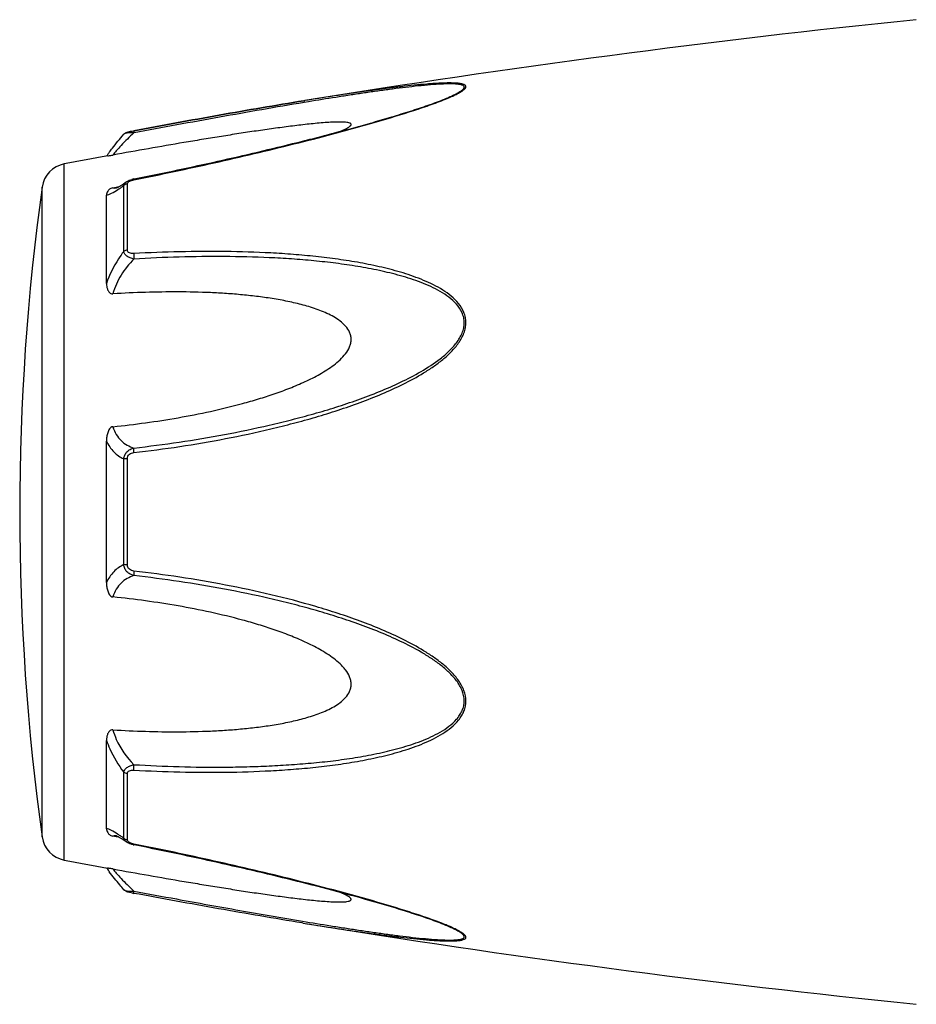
# Model space of a CAD drawing. Header units: millimetres. Extents: x 14365 to 105143, y -126377 to -22383.
# Tile 203 of 256: x 87591 to 87634, y -122804 to -122757. Entities that reach past the tile are written whole.
import ezdxf

# ---------------------------------------------------------------- set-up
doc = ezdxf.new("R2010")
doc.units = ezdxf.units.MM

msp = doc.modelspace()

# ---------------------------------------------------------------- linework, layer by layer
at = {"color": 0, "linetype": 'Continuous'}
for p, q in [((87611.614, -122761.176), (87611.617, -122761.174)), ((87604.885, -122761.288), (87604.856, -122761.293)), ((87604.856, -122761.293), (87604.885, -122761.288)), ((87605.079, -122761.34), (87604.869, -122761.375)), ((87604.904, -122761.285), (87604.885, -122761.288)), ((87596.322, -122762.883), (87596.322, -122762.883)), ((87596.782, -122762.714), (87596.798, -122762.711)), ((87596.819, -122762.812), (87596.801, -122762.816)), ((87593.501, -122797.297), (87593.501, -122764.288)), ((87592.451, -122796.198), (87592.451, -122765.387)), ((87595.808, -122765.419), (87595.958, -122765.39)), ((87595.958, -122765.39), (87596.087, -122765.365)), ((87596.316, -122768.442), (87596.316, -122765.318)), ((87596.435, -122765.142), (87596.442, -122765.137)), ((87596.442, -122765.137), (87596.443, -122765.137)), ((87596.494, -122768.37), (87596.494, -122765.228)), ((87596.794, -122765.002), (87596.97, -122764.967)), ((87595.501, -122769.952), (87595.501, -122765.768)), ((87595.969, -122765.426), (87595.969, -122765.426)), ((87595.501, -122784.141), (87595.501, -122777.428)), ((87596.316, -122783.289), (87596.316, -122778.278)), ((87596.494, -122783.304), (87596.494, -122778.263)), ((87595.501, -122795.809), (87595.501, -122791.62)), ((87596.316, -122796.257), (87596.316, -122793.13)), ((87596.494, -122796.347), (87596.494, -122793.202)), ((87595.963, -122796.188), (87595.808, -122796.159)), ((87596.09, -122796.213), (87595.963, -122796.188)), ((87595.97, -122796.152), (87595.97, -122796.152)), ((87596.443, -122796.439), (87596.435, -122796.433)), ((87596.444, -122796.44), (87596.443, -122796.439)), ((87596.986, -122796.612), (87596.794, -122796.574)), ((87604.828, -122800.288), (87604.78, -122800.28)), ((87611.593, -122800.395), (87611.591, -122800.394))]:
    msp.add_line(p, q, dxfattribs=at)
for centre, radius, start, end in [((87684.975, -123254.832), 500, 95.86353, 99.2151), ((87607.181, -122750.442), 11.634, 291.7214, 292.5819), ((87608.156, -122752.794), 9.088, 292.5987, 293.6391), ((87684.975, -123254.832), 499, 100.32224, 100.56288), ((87602.708, -122768.978), 8.803, 144.3884, 144.9605), ((87603.763, -122769.732), 10.1, 143.5801, 144.3916), ((87593.739, -122765.566), 1.3, 100.5629, 172.094), ((87703.387, -122780.793), 112, 172.09404, 187.90596), ((87597.071, -122766.398), 1.423, 101.209, 104.7713), ((87595.862, -122764.872), 0.564, 280.0673, 280.9293), ((87592.715, -122760.354), 6.132, 302.8759, 303.8307), ((87593.739, -122796.019), 1.3, 187.906, 259.4371), ((87592.462, -122801.627), 6.609, 55.991, 57.3511), ((87590.669, -122804.272), 9.805, 54.8309, 55.9509), ((87596.579, -122796.347), 0.085, 180.0437, 189.0843), ((87597.092, -122795.076), 1.527, 257.9795, 258.733), ((87684.975, -122306.753), 499, 259.43712, 259.67709), ((87602.394, -122792.837), 8.414, 214.9878, 215.2793), ((87603.675, -122791.925), 9.986, 215.3091, 216.3792), ((87598.273, -122790.882), 8.129, 259.0591, 259.5501), ((87684.975, -122306.753), 500, 260.77609, 264.13647), ((87607.12, -122811.278), 11.789, 67.6569, 68.2206), ((87608.08, -122808.957), 9.277, 66.4168, 67.6933)]:
    msp.add_arc(centre, radius, start, end, dxfattribs=at)
for points, knots in [([(87611.8, -122761.12), (87611.878, -122761.086), (87612.025, -122761.019), (87612.226, -122760.915), (87612.368, -122760.828), (87612.458, -122760.758), (87612.513, -122760.703), (87612.55, -122760.64), (87612.531, -122760.582), (87612.497, -122760.55), (87612.449, -122760.524), (87612.385, -122760.502), (87612.309, -122760.484), (87612.186, -122760.465), (87612.011, -122760.452), (87611.779, -122760.447), (87611.526, -122760.451), (87611.258, -122760.462), (87610.977, -122760.48), (87610.587, -122760.509), (87610.084, -122760.557), (87609.467, -122760.625), (87608.836, -122760.702), (87608.195, -122760.787), (87607.547, -122760.878), (87606.892, -122760.974), (87606.01, -122761.108), (87605.347, -122761.213), (87604.904, -122761.285)], [0, 0, 0, 0, 0.02948, 0.055907, 0.078214, 0.087353, 0.094931, 0.105555, 0.109954, 0.115017, 0.121315, 0.129009, 0.138057, 0.148338, 0.172058, 0.199047, 0.228459, 0.259634, 0.292171, 0.325754, 0.395293, 0.467136, 0.540634, 0.615369, 0.691049, 0.767475, 0.844512, 1, 1, 1, 1]), ([(87611.617, -122761.174), (87611.698, -122761.141), (87611.852, -122761.074), (87612.066, -122760.971), (87612.224, -122760.883), (87612.329, -122760.814), (87612.39, -122760.766), (87612.434, -122760.721), (87612.461, -122760.678), (87612.466, -122760.634), (87612.445, -122760.596), (87612.406, -122760.568), (87612.352, -122760.545), (87612.283, -122760.527), (87612.169, -122760.507), (87612.001, -122760.493), (87611.778, -122760.489), (87611.533, -122760.495), (87611.177, -122760.512), (87610.708, -122760.548), (87610.126, -122760.607), (87609.524, -122760.677), (87608.909, -122760.756), (87608.284, -122760.842), (87607.653, -122760.934), (87607.015, -122761.03), (87606.156, -122761.164), (87605.511, -122761.269), (87605.079, -122761.34)], [0, 0, 0, 0, 0.03089, 0.059177, 0.083881, 0.094457, 0.103528, 0.11093, 0.116684, 0.121223, 0.125685, 0.131127, 0.137993, 0.146338, 0.156051, 0.17896, 0.205464, 0.234539, 0.265468, 0.331155, 0.400252, 0.471609, 0.544574, 0.618731, 0.693793, 0.769568, 0.845928, 1, 1, 1, 1]), ([(87596.97, -122764.967), (87598.244, -122764.712), (87600.149, -122764.31), (87602.676, -122763.727), (87604.246, -122763.347), (87605.494, -122763.033), (87606.422, -122762.79), (87607.341, -122762.541), (87608.25, -122762.286), (87609.143, -122762.023), (87610.011, -122761.753), (87610.835, -122761.477), (87611.366, -122761.279), (87611.617, -122761.174)], [0, 0, 0, 0, 0.25737, 0.385747, 0.513657, 0.577329, 0.64069, 0.703648, 0.766063, 0.827658, 0.887975, 0.946116, 1, 1, 1, 1]), ([(87596.798, -122762.711), (87598.147, -122762.462), (87600.83, -122761.973), (87603.518, -122761.51), (87604.856, -122761.293)], [0, 0, 0, 0, 0.502936, 1, 1, 1, 1]), ([(87596.8, -122765.04), (87598.073, -122764.785), (87599.978, -122764.384), (87602.504, -122763.802), (87604.384, -122763.346), (87605.939, -122762.949), (87607.17, -122762.615), (87608.374, -122762.278), (87609.552, -122761.926), (87610.685, -122761.551), (87611.227, -122761.354), (87611.486, -122761.25)], [0, 0, 0, 0, 0.256646, 0.384673, 0.512244, 0.638988, 0.701822, 0.764153, 0.886175, 0.944757, 1, 1, 1, 1]), ([(87604.856, -122761.293), (87603.518, -122761.51), (87600.831, -122761.973), (87598.149, -122762.462), (87596.8, -122762.712)], [0, 0, 0, 0, 0.496975, 1, 1, 1, 1]), ([(87604.869, -122761.375), (87603.532, -122761.597), (87600.847, -122762.068), (87598.166, -122762.561), (87596.819, -122762.812)], [0, 0, 0, 0, 0.497132, 1, 1, 1, 1]), ([(87606.6, -122762.741), (87606.649, -122762.721), (87606.742, -122762.68), (87606.871, -122762.617), (87606.977, -122762.556), (87607.047, -122762.504), (87607.084, -122762.463), (87607.099, -122762.436), (87607.102, -122762.409), (87607.091, -122762.385), (87607.068, -122762.366), (87607.022, -122762.343), (87606.942, -122762.323), (87606.829, -122762.308), (87606.641, -122762.298), (87606.376, -122762.3), (87606.036, -122762.316), (87605.675, -122762.343), (87605.299, -122762.379), (87604.913, -122762.42), (87604.521, -122762.465), (87604.123, -122762.515), (87603.721, -122762.568), (87603.18, -122762.642), (87602.497, -122762.741), (87601.673, -122762.867), (87600.844, -122762.998), (87600.01, -122763.135), (87598.893, -122763.322), (87597.492, -122763.564), (87596.37, -122763.764), (87595.808, -122763.866)], [0, 0, 0, 0, 0.013224, 0.025246, 0.035584, 0.043707, 0.046793, 0.049242, 0.051265, 0.053246, 0.055591, 0.058505, 0.066098, 0.075763, 0.087038, 0.112872, 0.141444, 0.171707, 0.203125, 0.235343, 0.268137, 0.301392, 0.33501, 0.368911, 0.437385, 0.506544, 0.576211, 0.646269, 0.71663, 0.85801, 1, 1, 1, 1]), ([(87595.636, -122763.736), (87595.684, -122763.671), (87595.904, -122763.38), (87596.136, -122763.098), (87596.322, -122762.883)], [0, 0, 0, 0, 0.221481, 1, 1, 1, 1]), ([(87596.801, -122762.816), (87596.591, -122763.007), (87596.307, -122763.287), (87595.985, -122763.645), (87595.859, -122763.798), (87595.808, -122763.866)], [0, 0, 0, 0, 0.588807, 0.825815, 1, 1, 1, 1]), ([(87596.322, -122762.883), (87596.351, -122762.85), (87596.418, -122762.801), (87596.533, -122762.766), (87596.652, -122762.739), (87596.736, -122762.723), (87596.782, -122762.714)], [0, 0, 0, 0, 0.265729, 0.479644, 0.722816, 1, 1, 1, 1]), ([(87596.801, -122762.816), (87596.745, -122762.814), (87596.641, -122762.813), (87596.5, -122762.822), (87596.403, -122762.84), (87596.347, -122762.863), (87596.328, -122762.876), (87596.322, -122762.883)], [0, 0, 0, 0, 0.33971, 0.636245, 0.862204, 0.94183, 1, 1, 1, 1]), ([(87596.798, -122762.711), (87596.796, -122762.712), (87596.794, -122762.725), (87596.794, -122762.742), (87596.796, -122762.776), (87596.799, -122762.801), (87596.801, -122762.816)], [0, 0, 0, 0, 0.078563, 0.274425, 0.586251, 1, 1, 1, 1]), ([(87595.562, -122763.908), (87595.574, -122763.906), (87595.656, -122763.892), (87595.738, -122763.878), (87595.808, -122763.866)], [0, 0, 0, 0, 0.14802, 1, 1, 1, 1]), ([(87595.965, -122765.427), (87595.962, -122765.427), (87595.96, -122765.428), (87595.955, -122765.429), (87595.963, -122765.427), (87595.968, -122765.424), (87595.987, -122765.417), (87596.008, -122765.407), (87596.036, -122765.393), (87596.067, -122765.376), (87596.089, -122765.364), (87596.101, -122765.357)], [0, 0, 0, 0, 0.050729, 0.053439, 0.064665, 0.125059, 0.230112, 0.374221, 0.553235, 0.763061, 1, 1, 1, 1]), ([(87596.101, -122765.357), (87596.126, -122765.343), (87596.239, -122765.275), (87596.349, -122765.202), (87596.435, -122765.142)], [0, 0, 0, 0, 0.212027, 1, 1, 1, 1]), ([(87596.128, -122765.448), (87596.144, -122765.437), (87596.207, -122765.395), (87596.269, -122765.351), (87596.316, -122765.318)], [0, 0, 0, 0, 0.242177, 1, 1, 1, 1]), ([(87596.316, -122765.318), (87596.322, -122765.284), (87596.353, -122765.212), (87596.41, -122765.16), (87596.442, -122765.137)], [0, 0, 0, 0, 0.468978, 1, 1, 1, 1]), ([(87596.494, -122765.228), (87596.477, -122765.231), (87596.412, -122765.246), (87596.35, -122765.282), (87596.316, -122765.318)], [0, 0, 0, 0, 0.258764, 1, 1, 1, 1]), ([(87596.443, -122765.137), (87596.454, -122765.129), (87596.498, -122765.101), (87596.546, -122765.078), (87596.583, -122765.063)], [0, 0, 0, 0, 0.247211, 1, 1, 1, 1]), ([(87596.494, -122765.228), (87596.494, -122765.223), (87596.497, -122765.198), (87596.51, -122765.175), (87596.523, -122765.161)], [0, 0, 0, 0, 0.225175, 1, 1, 1, 1]), ([(87596.523, -122765.161), (87596.527, -122765.156), (87596.547, -122765.136), (87596.571, -122765.12), (87596.591, -122765.109)], [0, 0, 0, 0, 0.225244, 1, 1, 1, 1]), ([(87596.591, -122765.109), (87596.596, -122765.106), (87596.618, -122765.094), (87596.642, -122765.085), (87596.66, -122765.078)], [0, 0, 0, 0, 0.241505, 1, 1, 1, 1]), ([(87596.66, -122765.078), (87596.671, -122765.074), (87596.717, -122765.058), (87596.764, -122765.047), (87596.8, -122765.04)], [0, 0, 0, 0, 0.246414, 1, 1, 1, 1]), ([(87596.8, -122765.04), (87596.799, -122765.034), (87596.798, -122765.025), (87596.795, -122765.013), (87596.795, -122765.007), (87596.793, -122765.002), (87596.794, -122765.002)], [0, 0, 0, 0, 0.428218, 0.741394, 0.932956, 1, 1, 1, 1]), ([(87595.808, -122765.419), (87595.776, -122765.425), (87595.718, -122765.442), (87595.63, -122765.495), (87595.557, -122765.572), (87595.51, -122765.671), (87595.501, -122765.737), (87595.501, -122765.768)], [0, 0, 0, 0, 0.19482, 0.35748, 0.608365, 0.813655, 1, 1, 1, 1]), ([(87595.501, -122765.768), (87595.538, -122765.761), (87595.62, -122765.737), (87595.805, -122765.653), (87595.945, -122765.567), (87596.043, -122765.504)], [0, 0, 0, 0, 0.189472, 0.420855, 1, 1, 1, 1]), ([(87595.808, -122765.419), (87595.818, -122765.423), (87595.868, -122765.439), (87595.921, -122765.434), (87595.961, -122765.427)], [0, 0, 0, 0, 0.213215, 1, 1, 1, 1]), ([(87596.316, -122768.442), (87596.23, -122768.554), (87595.901, -122769.024), (87595.642, -122769.544), (87595.501, -122769.952)], [0, 0, 0, 0, 0.246978, 1, 1, 1, 1]), ([(87596.494, -122768.37), (87596.477, -122768.372), (87596.414, -122768.384), (87596.352, -122768.411), (87596.316, -122768.442)], [0, 0, 0, 0, 0.266982, 1, 1, 1, 1]), ([(87596.801, -122768.797), (87596.741, -122768.783), (87596.627, -122768.749), (87596.476, -122768.672), (87596.363, -122768.571), (87596.323, -122768.484), (87596.316, -122768.442)], [0, 0, 0, 0, 0.291894, 0.562609, 0.798475, 1, 1, 1, 1]), ([(87596.8, -122768.539), (87596.763, -122768.541), (87596.69, -122768.54), (87596.589, -122768.517), (87596.51, -122768.458), (87596.494, -122768.398), (87596.494, -122768.37)], [0, 0, 0, 0, 0.287056, 0.554503, 0.787456, 1, 1, 1, 1]), ([(87596.8, -122768.539), (87596.795, -122768.579), (87596.792, -122768.665), (87596.797, -122768.751), (87596.801, -122768.797)], [0, 0, 0, 0, 0.467767, 1, 1, 1, 1]), ([(87596.801, -122777.976), (87597.527, -122777.892), (87598.977, -122777.699), (87601.143, -122777.33), (87602.936, -122776.944), (87604.362, -122776.589), (87605.427, -122776.297), (87606.483, -122775.97), (87607.528, -122775.606), (87608.56, -122775.201), (87609.57, -122774.743), (87610.383, -122774.302), (87611.003, -122773.901), (87611.446, -122773.571), (87611.855, -122773.203), (87612.205, -122772.79), (87612.427, -122772.4), (87612.525, -122772.065), (87612.549, -122771.811), (87612.523, -122771.562), (87612.427, -122771.248), (87612.209, -122770.894), (87611.854, -122770.547), (87611.445, -122770.258), (87611.002, -122770.013), (87610.379, -122769.731), (87609.564, -122769.445), (87608.555, -122769.179), (87607.524, -122768.969), (87606.478, -122768.803), (87605.423, -122768.675), (87604.359, -122768.576), (87602.93, -122768.482), (87601.134, -122768.429), (87598.969, -122768.442), (87597.524, -122768.499), (87596.8, -122768.539)], [0, 0, 0, 0, 0.063635, 0.127396, 0.191296, 0.223303, 0.255348, 0.287434, 0.319562, 0.351727, 0.383919, 0.416107, 0.432182, 0.448215, 0.464156, 0.479907, 0.495291, 0.502793, 0.510127, 0.517331, 0.52445, 0.538608, 0.552922, 0.567437, 0.582127, 0.596956, 0.626929, 0.657232, 0.687777, 0.718508, 0.74939, 0.780398, 0.811517, 0.874045, 0.936883, 1, 1, 1, 1]), ([(87596.801, -122768.797), (87596.57, -122769.025), (87596.161, -122769.536), (87595.89, -122770.137), (87595.808, -122770.451)], [0, 0, 0, 0, 0.500208, 1, 1, 1, 1]), ([(87596.802, -122777.758), (87597.519, -122777.677), (87598.953, -122777.49), (87601.096, -122777.134), (87602.869, -122776.761), (87604.281, -122776.419), (87605.335, -122776.139), (87606.382, -122775.826), (87607.418, -122775.476), (87608.443, -122775.088), (87609.448, -122774.65), (87610.421, -122774.146), (87611.189, -122773.649), (87611.745, -122773.18), (87612.049, -122772.845), (87612.249, -122772.551), (87612.367, -122772.317), (87612.446, -122772.072), (87612.473, -122771.82), (87612.444, -122771.574), (87612.341, -122771.266), (87612.11, -122770.926), (87611.744, -122770.599), (87611.327, -122770.329), (87610.88, -122770.101), (87610.413, -122769.906), (87609.933, -122769.736), (87609.276, -122769.537), (87608.437, -122769.334), (87607.414, -122769.142), (87606.377, -122768.993), (87605.331, -122768.877), (87604.278, -122768.791), (87602.864, -122768.71), (87601.086, -122768.67), (87598.946, -122768.693), (87597.516, -122768.755), (87596.801, -122768.797)], [0, 0, 0, 0, 0.063589, 0.127295, 0.191136, 0.223111, 0.255121, 0.287171, 0.319267, 0.351401, 0.383569, 0.41575, 0.447866, 0.463844, 0.479652, 0.487454, 0.495134, 0.502662, 0.51, 0.517195, 0.524298, 0.538439, 0.552765, 0.567303, 0.582017, 0.596869, 0.611832, 0.626888, 0.657217, 0.687781, 0.718525, 0.749415, 0.780427, 0.811548, 0.874072, 0.936899, 1, 1, 1, 1]), ([(87595.501, -122769.952), (87595.501, -122770.004), (87595.509, -122770.107), (87595.544, -122770.232), (87595.592, -122770.326), (87595.643, -122770.391), (87595.714, -122770.443), (87595.777, -122770.453), (87595.808, -122770.451)], [0, 0, 0, 0, 0.238003, 0.476366, 0.597445, 0.721615, 0.853559, 1, 1, 1, 1]), ([(87595.808, -122776.747), (87596.325, -122776.694), (87597.356, -122776.571), (87598.898, -122776.33), (87600.433, -122776.031), (87601.701, -122775.724), (87602.707, -122775.435), (87603.455, -122775.195), (87604.194, -122774.924), (87604.919, -122774.618), (87605.506, -122774.323), (87605.956, -122774.052), (87606.279, -122773.829), (87606.579, -122773.58), (87606.843, -122773.298), (87607.011, -122773.026), (87607.087, -122772.789), (87607.107, -122772.609), (87607.087, -122772.432), (87607.012, -122772.21), (87606.844, -122771.966), (87606.578, -122771.731), (87606.277, -122771.536), (87605.955, -122771.372), (87605.504, -122771.183), (87604.915, -122770.995), (87604.191, -122770.819), (87603.452, -122770.682), (87602.705, -122770.575), (87601.95, -122770.493), (87601.191, -122770.431), (87600.173, -122770.375), (87598.893, -122770.348), (87597.352, -122770.369), (87596.323, -122770.418), (87595.808, -122770.451)], [0, 0, 0, 0, 0.063495, 0.12712, 0.190878, 0.25478, 0.286791, 0.31884, 0.350926, 0.383041, 0.415158, 0.431203, 0.447213, 0.463143, 0.478902, 0.4943, 0.5018, 0.509129, 0.516317, 0.523425, 0.537606, 0.551987, 0.566584, 0.581352, 0.596258, 0.626376, 0.656797, 0.687441, 0.718253, 0.749203, 0.780268, 0.811433, 0.874017, 0.936884, 1, 1, 1, 1]), ([(87595.808, -122776.747), (87595.775, -122776.75), (87595.709, -122776.777), (87595.641, -122776.853), (87595.592, -122776.941), (87595.544, -122777.066), (87595.509, -122777.229), (87595.501, -122777.361), (87595.501, -122777.427)], [0, 0, 0, 0, 0.125535, 0.252013, 0.377694, 0.502869, 0.751849, 1, 1, 1, 1]), ([(87595.808, -122776.747), (87595.846, -122776.876), (87595.946, -122777.116), (87596.18, -122777.415), (87596.472, -122777.63), (87596.69, -122777.723), (87596.802, -122777.758)], [0, 0, 0, 0, 0.272929, 0.523074, 0.761734, 1, 1, 1, 1]), ([(87595.501, -122777.428), (87595.588, -122777.617), (87595.812, -122777.958), (87596.145, -122778.194), (87596.316, -122778.278)], [0, 0, 0, 0, 0.522223, 1, 1, 1, 1]), ([(87596.316, -122778.278), (87596.322, -122778.215), (87596.356, -122778.09), (87596.466, -122777.932), (87596.621, -122777.818), (87596.74, -122777.774), (87596.802, -122777.758)], [0, 0, 0, 0, 0.250125, 0.500215, 0.750197, 1, 1, 1, 1]), ([(87596.494, -122778.263), (87596.494, -122778.225), (87596.509, -122778.146), (87596.582, -122778.051), (87596.686, -122777.996), (87596.762, -122777.98), (87596.801, -122777.976)], [0, 0, 0, 0, 0.249368, 0.500015, 0.750587, 1, 1, 1, 1]), ([(87596.801, -122777.976), (87596.797, -122777.933), (87596.794, -122777.861), (87596.796, -122777.788), (87596.802, -122777.758)], [0, 0, 0, 0, 0.583261, 1, 1, 1, 1]), ([(87596.494, -122778.263), (87596.477, -122778.263), (87596.418, -122778.266), (87596.358, -122778.271), (87596.316, -122778.278)], [0, 0, 0, 0, 0.284006, 1, 1, 1, 1]), ([(87596.316, -122783.289), (87596.145, -122783.373), (87595.812, -122783.61), (87595.588, -122783.951), (87595.501, -122784.141)], [0, 0, 0, 0, 0.477899, 1, 1, 1, 1]), ([(87596.801, -122783.808), (87596.74, -122783.793), (87596.62, -122783.748), (87596.466, -122783.634), (87596.356, -122783.476), (87596.322, -122783.352), (87596.316, -122783.289)], [0, 0, 0, 0, 0.249817, 0.499798, 0.74986, 1, 1, 1, 1]), ([(87596.494, -122783.304), (87596.477, -122783.303), (87596.418, -122783.301), (87596.358, -122783.296), (87596.316, -122783.289)], [0, 0, 0, 0, 0.284019, 1, 1, 1, 1]), ([(87596.8, -122783.591), (87596.762, -122783.587), (87596.686, -122783.571), (87596.582, -122783.515), (87596.509, -122783.42), (87596.494, -122783.342), (87596.494, -122783.304)], [0, 0, 0, 0, 0.249451, 0.500018, 0.750583, 1, 1, 1, 1]), ([(87596.8, -122783.591), (87596.796, -122783.633), (87596.793, -122783.705), (87596.795, -122783.778), (87596.801, -122783.808)], [0, 0, 0, 0, 0.582827, 1, 1, 1, 1]), ([(87596.801, -122793.032), (87597.524, -122793.072), (87598.97, -122793.131), (87601.135, -122793.147), (87602.931, -122793.086), (87604.359, -122792.993), (87605.424, -122792.898), (87606.479, -122792.768), (87607.525, -122792.6), (87608.555, -122792.39), (87609.564, -122792.124), (87610.38, -122791.838), (87611.002, -122791.555), (87611.445, -122791.309), (87611.854, -122791.02), (87612.15, -122790.728), (87612.34, -122790.461), (87612.453, -122790.243), (87612.525, -122790.006), (87612.558, -122789.671), (87612.466, -122789.241), (87612.207, -122788.776), (87611.855, -122788.363), (87611.446, -122787.996), (87611.004, -122787.665), (87610.383, -122787.265), (87609.569, -122786.824), (87608.56, -122786.365), (87607.528, -122785.96), (87606.482, -122785.598), (87605.074, -122785.163), (87603.296, -122784.696), (87601.141, -122784.242), (87598.976, -122783.87), (87597.526, -122783.675), (87596.8, -122783.591)], [0, 0, 0, 0, 0.063127, 0.125969, 0.188473, 0.219596, 0.250616, 0.281496, 0.312222, 0.342767, 0.373071, 0.403045, 0.417875, 0.432563, 0.447076, 0.461383, 0.468491, 0.475585, 0.482706, 0.489913, 0.504703, 0.520085, 0.535843, 0.551789, 0.567824, 0.583902, 0.616092, 0.648285, 0.680449, 0.712576, 0.744661, 0.808707, 0.872603, 0.936364, 1, 1, 1, 1]), ([(87596.801, -122783.808), (87596.689, -122783.844), (87596.471, -122783.937), (87596.18, -122784.153), (87595.946, -122784.451), (87595.846, -122784.692), (87595.808, -122784.821)], [0, 0, 0, 0, 0.238394, 0.476974, 0.727116, 1, 1, 1, 1]), ([(87596.802, -122792.774), (87597.517, -122792.816), (87598.947, -122792.878), (87600.733, -122792.9), (87602.157, -122792.875), (87603.22, -122792.835), (87604.278, -122792.774), (87605.332, -122792.691), (87606.378, -122792.576), (87607.415, -122792.423), (87608.438, -122792.233), (87609.442, -122791.989), (87610.256, -122791.727), (87610.881, -122791.465), (87611.328, -122791.237), (87611.744, -122790.967), (87612.05, -122790.692), (87612.249, -122790.435), (87612.369, -122790.224), (87612.447, -122789.992), (87612.482, -122789.661), (87612.382, -122789.235), (87612.109, -122788.783), (87611.745, -122788.385), (87611.329, -122788.034), (87610.882, -122787.718), (87610.26, -122787.335), (87609.447, -122786.915), (87608.442, -122786.476), (87607.418, -122786.088), (87606.38, -122785.741), (87605.334, -122785.428), (87604.28, -122785.144), (87602.869, -122784.802), (87601.094, -122784.438), (87598.952, -122784.078), (87597.518, -122783.889), (87596.801, -122783.808)], [0, 0, 0, 0, 0.063114, 0.125949, 0.157245, 0.188456, 0.219582, 0.250607, 0.281495, 0.312234, 0.342798, 0.373129, 0.40314, 0.417992, 0.432705, 0.447241, 0.461558, 0.468661, 0.475744, 0.482848, 0.490045, 0.504858, 0.520307, 0.536124, 0.552106, 0.56816, 0.584244, 0.616427, 0.648598, 0.680734, 0.712828, 0.744881, 0.776894, 0.808867, 0.872702, 0.936412, 1, 1, 1, 1]), ([(87595.501, -122784.141), (87595.501, -122784.207), (87595.509, -122784.339), (87595.544, -122784.502), (87595.592, -122784.627), (87595.641, -122784.715), (87595.709, -122784.791), (87595.775, -122784.818), (87595.808, -122784.821)], [0, 0, 0, 0, 0.248169, 0.497163, 0.622341, 0.748019, 0.874484, 1, 1, 1, 1]), ([(87595.808, -122791.12), (87596.323, -122791.153), (87597.352, -122791.201), (87598.893, -122791.223), (87600.173, -122791.195), (87601.191, -122791.139), (87601.95, -122791.077), (87602.705, -122790.994), (87603.452, -122790.887), (87604.191, -122790.749), (87604.915, -122790.574), (87605.504, -122790.385), (87605.955, -122790.196), (87606.277, -122790.032), (87606.579, -122789.837), (87606.844, -122789.602), (87607.013, -122789.358), (87607.088, -122789.136), (87607.107, -122788.958), (87607.087, -122788.778), (87607.01, -122788.542), (87606.877, -122788.325), (87606.713, -122788.13), (87606.53, -122787.946), (87606.278, -122787.738), (87605.956, -122787.514), (87605.506, -122787.244), (87604.919, -122786.95), (87604.194, -122786.642), (87603.455, -122786.373), (87602.707, -122786.131), (87601.701, -122785.843), (87600.433, -122785.536), (87598.898, -122785.237), (87597.356, -122784.997), (87596.325, -122784.874), (87595.808, -122784.821)], [0, 0, 0, 0, 0.063112, 0.125975, 0.188555, 0.219719, 0.250782, 0.281729, 0.312543, 0.343186, 0.373609, 0.403727, 0.418634, 0.433407, 0.448005, 0.462391, 0.476578, 0.483689, 0.490881, 0.498215, 0.505719, 0.521118, 0.528977, 0.536891, 0.552822, 0.568831, 0.584876, 0.616992, 0.649103, 0.681187, 0.713234, 0.745242, 0.809138, 0.87289, 0.93651, 1, 1, 1, 1]), ([(87595.808, -122791.12), (87595.777, -122791.118), (87595.714, -122791.128), (87595.642, -122791.18), (87595.592, -122791.246), (87595.544, -122791.339), (87595.509, -122791.465), (87595.501, -122791.568), (87595.501, -122791.62)], [0, 0, 0, 0, 0.146355, 0.278259, 0.402425, 0.523518, 0.761934, 1, 1, 1, 1]), ([(87595.808, -122791.12), (87595.849, -122791.275), (87596.066, -122791.888), (87596.456, -122792.431), (87596.802, -122792.774)], [0, 0, 0, 0, 0.247925, 1, 1, 1, 1]), ([(87595.501, -122791.62), (87595.548, -122791.756), (87595.759, -122792.29), (87596.056, -122792.788), (87596.316, -122793.13)], [0, 0, 0, 0, 0.251574, 1, 1, 1, 1]), ([(87596.316, -122793.13), (87596.323, -122793.088), (87596.363, -122793), (87596.476, -122792.899), (87596.627, -122792.821), (87596.742, -122792.788), (87596.802, -122792.774)], [0, 0, 0, 0, 0.201639, 0.43756, 0.708236, 1, 1, 1, 1]), ([(87596.801, -122793.032), (87596.796, -122792.992), (87596.793, -122792.906), (87596.797, -122792.82), (87596.802, -122792.774)], [0, 0, 0, 0, 0.467922, 1, 1, 1, 1]), ([(87596.494, -122793.202), (87596.477, -122793.199), (87596.414, -122793.188), (87596.352, -122793.16), (87596.316, -122793.13)], [0, 0, 0, 0, 0.267018, 1, 1, 1, 1]), ([(87596.494, -122793.202), (87596.494, -122793.174), (87596.511, -122793.113), (87596.589, -122793.054), (87596.691, -122793.031), (87596.763, -122793.03), (87596.801, -122793.032)], [0, 0, 0, 0, 0.212614, 0.445637, 0.713059, 1, 1, 1, 1]), ([(87596.027, -122796.062), (87595.932, -122796.001), (87595.796, -122795.919), (87595.617, -122795.839), (87595.537, -122795.815), (87595.501, -122795.809)], [0, 0, 0, 0, 0.577794, 0.80943, 1, 1, 1, 1]), ([(87595.501, -122795.809), (87595.501, -122795.84), (87595.51, -122795.906), (87595.557, -122796.005), (87595.63, -122796.083), (87595.718, -122796.135), (87595.776, -122796.153), (87595.808, -122796.159)], [0, 0, 0, 0, 0.186516, 0.391937, 0.642812, 0.805374, 1, 1, 1, 1]), ([(87595.97, -122796.152), (87595.954, -122796.148), (87595.901, -122796.14), (87595.843, -122796.143), (87595.808, -122796.159)], [0, 0, 0, 0, 0.296315, 1, 1, 1, 1]), ([(87596.105, -122796.222), (87596.076, -122796.205), (87596.03, -122796.18), (87595.983, -122796.158), (87595.965, -122796.151)], [0, 0, 0, 0, 0.632551, 1, 1, 1, 1]), ([(87596.435, -122796.433), (87596.404, -122796.412), (87596.296, -122796.339), (87596.187, -122796.268), (87596.105, -122796.222)], [0, 0, 0, 0, 0.283099, 1, 1, 1, 1]), ([(87596.494, -122796.347), (87596.477, -122796.344), (87596.412, -122796.329), (87596.35, -122796.293), (87596.316, -122796.257)], [0, 0, 0, 0, 0.258792, 1, 1, 1, 1]), ([(87596.443, -122796.439), (87596.41, -122796.416), (87596.353, -122796.364), (87596.322, -122796.292), (87596.316, -122796.257)], [0, 0, 0, 0, 0.53106, 1, 1, 1, 1]), ([(87596.638, -122796.533), (87596.621, -122796.528), (87596.553, -122796.503), (87596.488, -122796.47), (87596.444, -122796.44)], [0, 0, 0, 0, 0.254193, 1, 1, 1, 1]), ([(87596.592, -122796.468), (87596.579, -122796.46), (87596.538, -122796.435), (87596.501, -122796.394), (87596.495, -122796.36)], [0, 0, 0, 0, 0.308636, 1, 1, 1, 1]), ([(87596.661, -122796.498), (87596.655, -122796.496), (87596.631, -122796.487), (87596.609, -122796.477), (87596.592, -122796.468)], [0, 0, 0, 0, 0.257368, 1, 1, 1, 1]), ([(87596.8, -122796.536), (87596.799, -122796.542), (87596.797, -122796.551), (87596.795, -122796.563), (87596.795, -122796.569), (87596.793, -122796.573), (87596.794, -122796.574)], [0, 0, 0, 0, 0.428099, 0.741246, 0.932847, 1, 1, 1, 1]), ([(87611.494, -122800.331), (87611.234, -122800.228), (87610.693, -122800.03), (87609.56, -122799.654), (87608.076, -122799.211), (87606.25, -122798.709), (87603.761, -122798.069), (87600.611, -122797.33), (87598.074, -122796.791), (87596.8, -122796.536)], [0, 0, 0, 0, 0.055213, 0.113792, 0.23581, 0.360995, 0.487722, 0.743348, 1, 1, 1, 1]), ([(87611.593, -122800.395), (87611.341, -122800.29), (87610.811, -122800.093), (87609.987, -122799.817), (87609.121, -122799.548), (87607.927, -122799.197), (87606.403, -122798.778), (87603.923, -122798.141), (87600.784, -122797.405), (87598.255, -122796.867), (87596.986, -122796.612)], [0, 0, 0, 0, 0.054079, 0.112293, 0.172626, 0.23422, 0.359577, 0.486553, 0.742745, 1, 1, 1, 1]), ([(87595.808, -122797.719), (87595.777, -122797.714), (87595.693, -122797.699), (87595.608, -122797.685), (87595.556, -122797.676)], [0, 0, 0, 0, 0.376124, 1, 1, 1, 1]), ([(87596.322, -122798.703), (87596.256, -122798.628), (87596.019, -122798.349), (87595.792, -122798.062), (87595.635, -122797.848)], [0, 0, 0, 0, 0.274505, 1, 1, 1, 1]), ([(87595.808, -122797.719), (87595.859, -122797.787), (87595.985, -122797.94), (87596.208, -122798.188), (87596.486, -122798.473), (87596.692, -122798.67), (87596.801, -122798.77)], [0, 0, 0, 0, 0.174298, 0.411219, 0.692021, 1, 1, 1, 1]), ([(87595.808, -122797.719), (87596.371, -122797.821), (87597.494, -122798.021), (87598.898, -122798.264), (87600.017, -122798.451), (87600.852, -122798.587), (87601.683, -122798.718), (87602.508, -122798.844), (87603.191, -122798.943), (87603.734, -122799.017), (87604.136, -122799.07), (87604.534, -122799.119), (87604.927, -122799.165), (87605.312, -122799.206), (87605.689, -122799.24), (87606.05, -122799.267), (87606.39, -122799.283), (87606.653, -122799.284), (87606.839, -122799.272), (87606.952, -122799.257), (87607.029, -122799.236), (87607.073, -122799.212), (87607.094, -122799.192), (87607.102, -122799.166), (87607.097, -122799.139), (87607.08, -122799.112), (87607.04, -122799.071), (87606.967, -122799.019), (87606.859, -122798.957), (87606.728, -122798.894), (87606.634, -122798.853), (87606.585, -122798.832)], [0, 0, 0, 0, 0.142006, 0.283398, 0.353765, 0.423828, 0.493495, 0.562647, 0.631121, 0.66502, 0.698626, 0.731869, 0.764656, 0.796849, 0.828224, 0.858442, 0.886945, 0.912611, 0.92378, 0.93331, 0.940718, 0.943524, 0.945777, 0.947738, 0.949832, 0.952411, 0.955637, 0.963997, 0.974507, 0.98666, 1, 1, 1, 1]), ([(87596.73, -122798.862), (87596.691, -122798.855), (87596.616, -122798.84), (87596.511, -122798.815), (87596.408, -122798.78), (87596.348, -122798.734), (87596.322, -122798.704)], [0, 0, 0, 0, 0.273626, 0.507992, 0.727544, 1, 1, 1, 1]), ([(87596.322, -122798.704), (87596.328, -122798.711), (87596.347, -122798.724), (87596.402, -122798.746), (87596.5, -122798.764), (87596.641, -122798.773), (87596.746, -122798.772), (87596.801, -122798.77)], [0, 0, 0, 0, 0.057868, 0.137343, 0.363312, 0.660033, 1, 1, 1, 1]), ([(87596.799, -122798.875), (87596.796, -122798.875), (87596.795, -122798.862), (87596.794, -122798.844), (87596.797, -122798.81), (87596.8, -122798.785), (87596.801, -122798.77)], [0, 0, 0, 0, 0.078467, 0.274376, 0.586265, 1, 1, 1, 1]), ([(87604.78, -122800.28), (87603.455, -122800.064), (87600.793, -122799.606), (87598.135, -122799.122), (87596.799, -122798.875)], [0, 0, 0, 0, 0.497068, 1, 1, 1, 1]), ([(87596.801, -122798.77), (87597.472, -122798.895), (87599.143, -122799.203), (87601.805, -122799.686), (87603.801, -122800.029), (87604.794, -122800.195)], [0, 0, 0, 0, 0.251917, 0.627872, 1, 1, 1, 1]), ([(87604.794, -122800.195), (87605.239, -122800.269), (87605.906, -122800.379), (87606.792, -122800.518), (87607.451, -122800.618), (87608.104, -122800.714), (87608.75, -122800.804), (87609.386, -122800.888), (87610.009, -122800.962), (87610.613, -122801.025), (87611.1, -122801.065), (87611.471, -122801.085), (87611.728, -122801.092), (87611.962, -122801.089), (87612.14, -122801.077), (87612.263, -122801.058), (87612.338, -122801.041), (87612.398, -122801.019), (87612.442, -122800.991), (87612.466, -122800.952), (87612.461, -122800.907), (87612.435, -122800.863), (87612.39, -122800.816), (87612.33, -122800.767), (87612.223, -122800.695), (87612.06, -122800.605), (87611.837, -122800.498), (87611.677, -122800.43), (87611.593, -122800.395)], [0, 0, 0, 0, 0.153439, 0.229445, 0.304902, 0.379707, 0.453642, 0.526452, 0.597735, 0.666841, 0.732698, 0.763801, 0.793118, 0.81995, 0.843381, 0.853458, 0.862207, 0.869459, 0.875128, 0.87961, 0.884095, 0.889726, 0.896977, 0.905865, 0.916254, 0.94079, 0.969089, 1, 1, 1, 1]), ([(87604.828, -122800.288), (87605.275, -122800.36), (87605.944, -122800.467), (87606.834, -122800.602), (87607.494, -122800.699), (87608.149, -122800.791), (87608.796, -122800.876), (87609.432, -122800.955), (87610.055, -122801.024), (87610.563, -122801.072), (87610.957, -122801.102), (87611.241, -122801.119), (87611.512, -122801.131), (87611.768, -122801.135), (87612.002, -122801.13), (87612.18, -122801.117), (87612.305, -122801.098), (87612.383, -122801.08), (87612.448, -122801.059), (87612.498, -122801.033), (87612.533, -122801), (87612.545, -122800.958), (87612.533, -122800.914), (87612.502, -122800.869), (87612.455, -122800.821), (87612.366, -122800.751), (87612.222, -122800.662), (87612.02, -122800.558), (87611.871, -122800.49), (87611.792, -122800.455)], [0, 0, 0, 0, 0.155309, 0.232207, 0.308518, 0.38411, 0.45876, 0.532202, 0.604002, 0.673502, 0.707078, 0.73962, 0.77081, 0.800217, 0.827213, 0.851007, 0.8614, 0.870581, 0.878415, 0.8848, 0.889847, 0.894233, 0.899058, 0.905123, 0.912705, 0.92179, 0.943969, 0.970425, 1, 1, 1, 1])]:
    msp.add_open_spline(points, degree=3, knots=knots, dxfattribs=at)
for points in [[(87596.583, -122765.063), (87596.623, -122765.046), (87596.665, -122765.033), (87596.708, -122765.022)], [(87596.774, -122796.57), (87596.728, -122796.56), (87596.683, -122796.548), (87596.638, -122796.533)], [(87596.708, -122796.514), (87596.692, -122796.509), (87596.676, -122796.504), (87596.661, -122796.498)], [(87596.8, -122796.536), (87596.769, -122796.53), (87596.738, -122796.523), (87596.708, -122796.514)]]:
    msp.add_open_spline(points, degree=3, dxfattribs=at)

doc.saveas('drawing.dxf')
